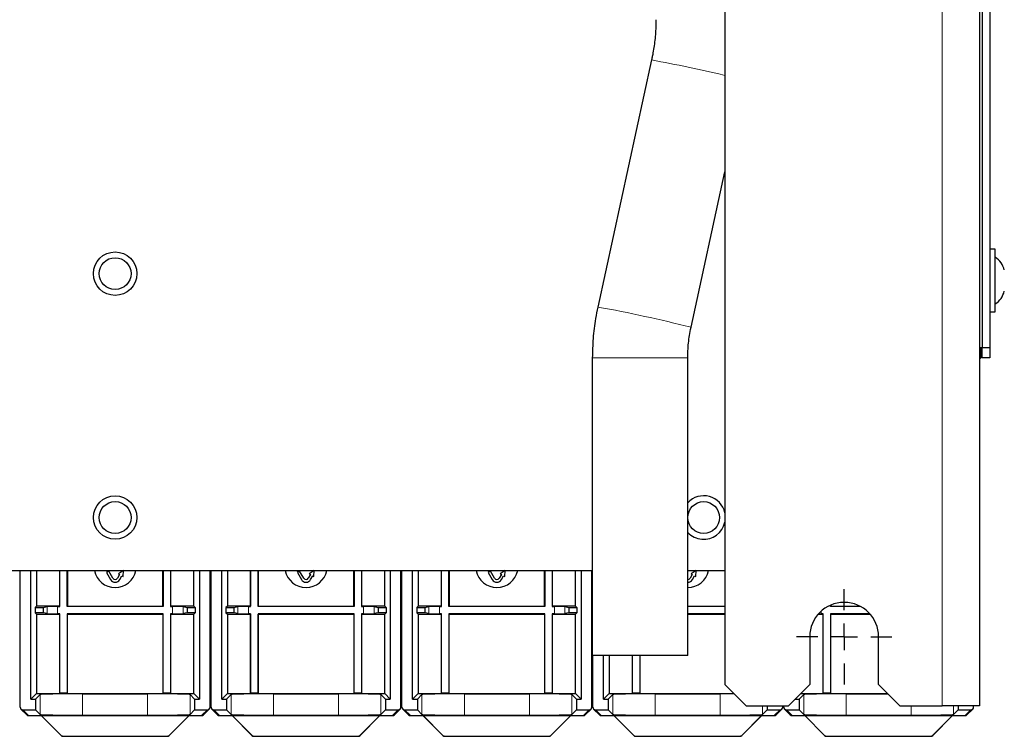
# Model space of a CAD drawing. Header units: millimetres. Extents: x 5 to 418, y 2 to 292.
# Tile 52 of 53: x 325 to 371, y 99 to 133. Entities that reach past the tile are written whole.
import ezdxf

# ---------------------------------------------------------------- set-up
doc = ezdxf.new("R2010")
doc.units = ezdxf.units.MM
doc.layers.add('SLD-0', color=7, linetype='Continuous')

# ---------------------------------------------------------------- blocks, each defined once
blk = doc.blocks.new('SW_CENTERMARKSYMBOL_4')
at = {"layer": 'SLD-0', "color": 0}
for p, q in [((0, 1.25), (0, 2.25)), ((0, 0), (0, 0.625)), ((-1.25, 0), (-2.25, 0)), ((0, 0), (-0.625, 0)), ((0, 0), (0, -0.625)), ((0, 0), (0.625, 0)), ((1.25, 0), (2.25, 0)), ((0, -1.25), (0, -2.25))]:
    blk.add_line(p, q, dxfattribs=at)

msp = doc.modelspace()

# ---------------------------------------------------------------- linework, layer by layer
at = {"color": 7, "linetype": 'Continuous', "lineweight": 18}
for p, q in [((368.5673044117, 252.0150599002), (368.5673044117, 100.7650599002)), ((356.5673044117, 117.1700671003), (352.0673044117, 117.1700671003)), ((326.3578398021, 105.4429648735), (326.3578398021, 105.1100812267)), ((326.8559371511, 105.4509317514), (326.8559371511, 105.1021143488)), ((332.2786716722, 105.4509317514), (332.2786716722, 105.1021143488)), ((332.7767690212, 105.4429648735), (332.7767690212, 105.1100812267)), ((335.3578398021, 105.4429648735), (335.3578398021, 105.1100812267)), ((335.8559371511, 105.4509317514), (335.8559371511, 105.1021143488)), ((341.2786716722, 105.4509317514), (341.2786716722, 105.1021143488)), ((341.7767690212, 105.4429648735), (341.7767690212, 105.1100812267)), ((344.3578398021, 105.4429648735), (344.3578398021, 105.1100812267)), ((344.8559371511, 105.4509317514), (344.8559371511, 105.1021143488)), ((350.2786716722, 105.4509317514), (350.2786716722, 105.1021143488)), ((350.7767690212, 105.4429648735), (350.7767690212, 105.1100812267)), ((362.8559371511, 105.223542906), (362.8559371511, 105.1021143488)), ((326.036101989, 101.2916308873), (326.036101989, 100.3540357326)), ((328.0357973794, 101.3259317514), (328.0357973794, 100.3197348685)), ((331.098811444, 101.3259317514), (331.098811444, 100.3197348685)), ((333.0985068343, 101.2916308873), (333.0985068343, 100.3540357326)), ((335.036101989, 101.2916308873), (335.036101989, 100.3540357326)), ((337.0357973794, 101.3259317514), (337.0357973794, 100.3197348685)), ((340.098811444, 101.3259317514), (340.098811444, 100.3197348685)), ((342.0985068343, 101.2916308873), (342.0985068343, 100.3540357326)), ((344.036101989, 101.2916308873), (344.036101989, 100.3540357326)), ((346.0357973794, 101.3259317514), (346.0357973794, 100.3197348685)), ((349.098811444, 101.3259317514), (349.098811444, 100.3197348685)), ((351.0985068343, 101.2916308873), (351.0985068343, 100.3540357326)), ((353.036101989, 101.2916308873), (353.036101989, 100.3540357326)), ((355.0357973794, 101.3259317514), (355.0357973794, 100.3197348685)), ((358.098811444, 101.3259317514), (358.098811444, 100.3197348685)), ((362.036101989, 101.2916308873), (362.036101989, 100.3540357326)), ((364.0357973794, 101.3259317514), (364.0357973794, 100.3197348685)), ((360.0985068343, 100.7650599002), (360.0985068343, 100.3540357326)), ((367.098811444, 100.7650599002), (367.098811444, 100.3197348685)), ((369.0985068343, 100.7650599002), (369.0985068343, 100.3540357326)), ((325.2173615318, 100.57283331), (325.4900588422, 100.3001359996)), ((333.6445499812, 100.3001359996), (333.9172472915, 100.57283331)), ((334.2173615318, 100.57283331), (334.4900588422, 100.3001359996)), ((342.6445499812, 100.3001359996), (342.9172472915, 100.57283331)), ((343.2173615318, 100.57283331), (343.4900588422, 100.3001359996)), ((351.6445499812, 100.3001359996), (351.9172472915, 100.57283331)), ((352.2173615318, 100.57283331), (352.4900588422, 100.3001359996)), ((360.6445499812, 100.3001359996), (360.9172472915, 100.57283331)), ((361.2173615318, 100.57283331), (361.4900588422, 100.3001359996)), ((369.6445499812, 100.3001359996), (369.9172472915, 100.57283331)), ((327.0192752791, 99.3616593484), (327.021970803, 99.3681669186)), ((332.1126380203, 99.3681669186), (332.1153335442, 99.3616593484)), ((336.0192752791, 99.3616593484), (336.021970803, 99.3681669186)), ((341.1126380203, 99.3681669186), (341.1153335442, 99.3616593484)), ((345.0192752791, 99.3616593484), (345.021970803, 99.3681669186)), ((350.1126380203, 99.3681669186), (350.1153335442, 99.3616593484)), ((354.0192752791, 99.3616593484), (354.021970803, 99.3681669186)), ((359.1126380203, 99.3681669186), (359.1153335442, 99.3616593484)), ((363.0192752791, 99.3616593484), (363.021970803, 99.3681669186)), ((368.1126380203, 99.3681669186), (368.1153335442, 99.3616593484)), ((327.1103456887, 99.3315608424), (327.1076501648, 99.3250532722)), ((332.0269586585, 99.3250532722), (332.0242631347, 99.3315608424)), ((336.1103456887, 99.3315608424), (336.1076501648, 99.3250532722)), ((341.0269586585, 99.3250532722), (341.0242631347, 99.3315608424)), ((345.1103456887, 99.3315608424), (345.1076501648, 99.3250532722)), ((350.0269586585, 99.3250532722), (350.0242631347, 99.3315608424)), ((354.1103456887, 99.3315608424), (354.1076501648, 99.3250532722)), ((359.0269586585, 99.3250532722), (359.0242631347, 99.3315608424)), ((363.1103456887, 99.3315608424), (363.1076501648, 99.3250532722)), ((368.0269586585, 99.3250532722), (368.0242631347, 99.3315608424))]:
    msp.add_line(p, q, dxfattribs=at)
at = {"color": 7, "linetype": 'Continuous', "lineweight": 25}
for p, q in [((370.3173044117, 252.0150599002), (370.3173044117, 100.7650599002)), ((358.3173044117, 251.0150599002), (358.3173044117, 101.7650599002)), ((370.4423044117, 138.4150599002), (370.4423044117, 117.6650599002)), ((370.8173044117, 138.4150599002), (370.8173044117, 117.6650599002)), ((354.8611842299, 131.2163105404), (352.3251031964, 119.5663716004)), ((356.722123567, 118.6091820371), (358.3173044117, 125.9369287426)), ((371.0673044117, 122.2900599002), (370.8173044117, 122.2900599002)), ((371.0673044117, 119.3988584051), (371.0673044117, 122.2900599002)), ((370.8173044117, 119.3400599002), (371.0673044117, 119.3400599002)), ((371.0673044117, 119.3400599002), (371.0673044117, 119.3988584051)), ((370.4423044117, 117.6400599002), (370.3173044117, 117.6400599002)), ((370.3673044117, 117.6400599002), (370.3673044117, 117.1400599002)), ((370.4423044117, 117.6650599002), (370.8173044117, 117.6650599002)), ((370.4423044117, 117.1650599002), (370.4423044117, 117.6650599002)), ((370.8173044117, 117.6650599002), (370.8173044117, 117.1650599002)), ((352.0673044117, 117.1700671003), (352.0673044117, 103.1400598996)), ((356.5673044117, 103.1400598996), (356.5673044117, 117.1700671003)), ((370.3673044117, 117.1400599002), (370.3173044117, 117.1400599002)), ((370.8173044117, 117.1650599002), (370.4423044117, 117.1650599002)), ((307.0673044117, 107.1400599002), (352.0673044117, 107.1400599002)), ((325.0923044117, 100.6978904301), (325.0923044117, 107.1400599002)), ((325.5923805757, 101.07283331), (325.5923805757, 107.1400599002)), ((325.8585703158, 107.1400599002), (325.8585703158, 105.4640230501)), ((326.9423044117, 107.1400599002), (326.9423044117, 105.4640230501)), ((326.9553957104, 105.4509317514), (326.9553957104, 107.1400599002)), ((327.304213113, 105.4509317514), (327.304213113, 107.1400599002)), ((327.3173044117, 107.1400599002), (327.3173044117, 105.4640230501)), ((329.1408769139, 107.1400599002), (329.1992436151, 107.1015230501)), ((329.2675448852, 107.1082217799), (329.1592917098, 107.0457217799)), ((329.1592917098, 107.0457217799), (329.3507980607, 106.7140230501)), ((329.1992436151, 107.1015230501), (329.1969305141, 107.1400599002)), ((329.4590512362, 106.7765230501), (329.2675448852, 107.1082217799)), ((329.7778892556, 106.9537666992), (329.6755575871, 106.7765230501)), ((329.9570158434, 107.1390230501), (329.7237626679, 106.9850166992)), ((329.7237626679, 106.9850166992), (329.7778892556, 106.9537666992)), ((329.7838107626, 106.7140230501), (329.8861424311, 106.8912666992)), ((329.8861424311, 106.8912666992), (329.9402690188, 106.8600166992)), ((329.9402690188, 106.8600166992), (329.9570158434, 107.1390230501)), ((330.0119186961, 107.1400599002), (330.0253171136, 107.1323243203)), ((330.0253171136, 107.1323243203), (330.0297832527, 107.1400599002)), ((331.8173044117, 105.4640230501), (331.8173044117, 107.1400599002)), ((331.8303957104, 107.1400599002), (331.8303957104, 105.4509317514)), ((332.179213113, 107.1400599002), (332.179213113, 105.4509317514)), ((332.1923044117, 105.4640230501), (332.1923044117, 107.1400599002)), ((333.2760385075, 105.4640230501), (333.2760385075, 107.1400599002)), ((333.5422282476, 107.1400599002), (333.5422282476, 101.07283331)), ((334.0423044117, 100.6978904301), (334.0423044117, 107.1400599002)), ((334.0923044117, 100.6978904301), (334.0923044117, 107.1400599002)), ((334.5923805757, 101.07283331), (334.5923805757, 107.1400599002)), ((334.8585703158, 107.1400599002), (334.8585703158, 105.4640230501)), ((335.9423044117, 107.1400599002), (335.9423044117, 105.4640230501)), ((335.9553957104, 105.4509317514), (335.9553957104, 107.1400599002)), ((336.304213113, 105.4509317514), (336.304213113, 107.1400599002)), ((336.3173044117, 107.1400599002), (336.3173044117, 105.4640230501)), ((338.1408769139, 107.1400599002), (338.1992436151, 107.1015230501)), ((338.2675448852, 107.1082217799), (338.1592917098, 107.0457217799)), ((338.1592917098, 107.0457217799), (338.3507980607, 106.7140230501)), ((338.1992436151, 107.1015230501), (338.1969305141, 107.1400599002)), ((338.4590512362, 106.7765230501), (338.2675448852, 107.1082217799)), ((338.7778892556, 106.9537666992), (338.6755575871, 106.7765230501)), ((338.9570158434, 107.1390230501), (338.7237626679, 106.9850166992)), ((338.7237626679, 106.9850166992), (338.7778892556, 106.9537666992)), ((338.7838107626, 106.7140230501), (338.8861424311, 106.8912666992)), ((338.8861424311, 106.8912666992), (338.9402690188, 106.8600166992)), ((338.9402690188, 106.8600166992), (338.9570158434, 107.1390230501)), ((339.0119186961, 107.1400599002), (339.0253171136, 107.1323243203)), ((339.0253171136, 107.1323243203), (339.0297832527, 107.1400599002)), ((340.8173044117, 105.4640230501), (340.8173044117, 107.1400599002)), ((340.8303957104, 107.1400599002), (340.8303957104, 105.4509317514)), ((341.179213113, 107.1400599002), (341.179213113, 105.4509317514)), ((341.1923044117, 105.4640230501), (341.1923044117, 107.1400599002)), ((342.2760385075, 105.4640230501), (342.2760385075, 107.1400599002)), ((342.5422282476, 107.1400599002), (342.5422282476, 101.07283331)), ((343.0423044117, 100.6978904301), (343.0423044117, 107.1400599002)), ((343.0923044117, 100.6978904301), (343.0923044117, 107.1400599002)), ((343.5923805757, 101.07283331), (343.5923805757, 107.1400599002)), ((343.8585703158, 107.1400599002), (343.8585703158, 105.4640230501)), ((344.9423044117, 107.1400599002), (344.9423044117, 105.4640230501)), ((344.9553957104, 105.4509317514), (344.9553957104, 107.1400599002)), ((345.304213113, 105.4509317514), (345.304213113, 107.1400599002)), ((345.3173044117, 107.1400599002), (345.3173044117, 105.4640230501)), ((347.1408769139, 107.1400599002), (347.1992436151, 107.1015230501)), ((347.2675448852, 107.1082217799), (347.1592917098, 107.0457217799)), ((347.1592917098, 107.0457217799), (347.3507980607, 106.7140230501)), ((347.1992436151, 107.1015230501), (347.1969305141, 107.1400599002)), ((347.4590512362, 106.7765230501), (347.2675448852, 107.1082217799)), ((347.7778892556, 106.9537666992), (347.6755575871, 106.7765230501)), ((347.9570158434, 107.1390230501), (347.7237626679, 106.9850166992)), ((347.7237626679, 106.9850166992), (347.7778892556, 106.9537666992)), ((347.7838107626, 106.7140230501), (347.8861424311, 106.8912666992)), ((347.8861424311, 106.8912666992), (347.9402690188, 106.8600166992)), ((347.9402690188, 106.8600166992), (347.9570158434, 107.1390230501)), ((348.0119186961, 107.1400599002), (348.0253171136, 107.1323243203)), ((348.0253171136, 107.1323243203), (348.0297832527, 107.1400599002)), ((349.8173044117, 105.4640230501), (349.8173044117, 107.1400599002)), ((349.8303957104, 107.1400599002), (349.8303957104, 105.4509317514)), ((350.179213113, 107.1400599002), (350.179213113, 105.4509317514)), ((350.1923044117, 105.4640230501), (350.1923044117, 107.1400599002)), ((351.2760385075, 105.4640230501), (351.2760385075, 107.1400599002)), ((351.5422282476, 107.1400599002), (351.5422282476, 101.07283331)), ((352.0423044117, 100.6978904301), (352.0423044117, 107.1400599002)), ((356.5673044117, 107.1400599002), (358.3173044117, 107.1400599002)), ((356.7778892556, 106.9537666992), (356.6755575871, 106.7765230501)), ((356.9570158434, 107.1390230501), (356.7237626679, 106.9850166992)), ((356.7237626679, 106.9850166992), (356.7778892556, 106.9537666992)), ((356.7838107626, 106.7140230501), (356.8861424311, 106.8912666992)), ((356.8861424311, 106.8912666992), (356.9402690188, 106.8600166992)), ((356.9402690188, 106.8600166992), (356.9570158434, 107.1390230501)), ((357.0119186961, 107.1400599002), (357.0253171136, 107.1323243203)), ((357.0253171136, 107.1323243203), (357.0297832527, 107.1400599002)), ((325.8585703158, 105.4640230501), (325.7931138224, 105.3985665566)), ((325.7931138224, 105.3985665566), (326.1681138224, 105.405112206)), ((325.7931138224, 105.3985665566), (325.7931138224, 105.1544795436)), ((326.9423044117, 105.4640230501), (325.8585703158, 105.4640230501)), ((326.1681138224, 105.405112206), (326.3578398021, 105.4429648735)), ((326.1681138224, 105.405112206), (326.1681138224, 105.1479338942)), ((326.8559371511, 105.4509317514), (326.9553957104, 105.4509317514)), ((326.9553957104, 105.4509317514), (326.9423044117, 105.4640230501)), ((327.304213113, 105.4509317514), (327.3173044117, 105.4640230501)), ((331.8303957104, 105.4509317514), (327.304213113, 105.4509317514)), ((327.3173044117, 105.4640230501), (331.8173044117, 105.4640230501)), ((331.8303957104, 105.4509317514), (331.8173044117, 105.4640230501)), ((332.179213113, 105.4509317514), (332.1923044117, 105.4640230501)), ((332.179213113, 105.4509317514), (332.2786716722, 105.4509317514)), ((333.2760385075, 105.4640230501), (332.1923044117, 105.4640230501)), ((332.7767690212, 105.4429648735), (332.966495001, 105.405112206)), ((332.966495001, 105.405112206), (333.341495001, 105.3985665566)), ((332.966495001, 105.405112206), (332.966495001, 105.1479338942)), ((333.2760385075, 105.4640230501), (333.341495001, 105.3985665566)), ((333.341495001, 105.3985665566), (333.341495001, 105.1544795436)), ((334.8585703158, 105.4640230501), (334.7931138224, 105.3985665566)), ((334.7931138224, 105.3985665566), (335.1681138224, 105.405112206)), ((334.7931138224, 105.3985665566), (334.7931138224, 105.1544795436)), ((335.9423044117, 105.4640230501), (334.8585703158, 105.4640230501)), ((335.1681138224, 105.405112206), (335.3578398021, 105.4429648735)), ((335.1681138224, 105.405112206), (335.1681138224, 105.1479338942)), ((335.8559371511, 105.4509317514), (335.9553957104, 105.4509317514)), ((335.9553957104, 105.4509317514), (335.9423044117, 105.4640230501)), ((336.304213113, 105.4509317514), (336.3173044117, 105.4640230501)), ((340.8303957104, 105.4509317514), (336.304213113, 105.4509317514)), ((336.3173044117, 105.4640230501), (340.8173044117, 105.4640230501)), ((340.8303957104, 105.4509317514), (340.8173044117, 105.4640230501)), ((341.179213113, 105.4509317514), (341.1923044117, 105.4640230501)), ((341.179213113, 105.4509317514), (341.2786716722, 105.4509317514)), ((342.2760385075, 105.4640230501), (341.1923044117, 105.4640230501)), ((341.7767690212, 105.4429648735), (341.966495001, 105.405112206)), ((341.966495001, 105.405112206), (342.341495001, 105.3985665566)), ((341.966495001, 105.405112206), (341.966495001, 105.1479338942)), ((342.2760385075, 105.4640230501), (342.341495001, 105.3985665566)), ((342.341495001, 105.3985665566), (342.341495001, 105.1544795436)), ((343.8585703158, 105.4640230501), (343.7931138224, 105.3985665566)), ((343.7931138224, 105.3985665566), (344.1681138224, 105.405112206)), ((343.7931138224, 105.3985665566), (343.7931138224, 105.1544795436)), ((344.9423044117, 105.4640230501), (343.8585703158, 105.4640230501)), ((344.1681138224, 105.405112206), (344.3578398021, 105.4429648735)), ((344.1681138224, 105.405112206), (344.1681138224, 105.1479338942)), ((344.8559371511, 105.4509317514), (344.9553957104, 105.4509317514)), ((344.9553957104, 105.4509317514), (344.9423044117, 105.4640230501)), ((345.304213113, 105.4509317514), (345.3173044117, 105.4640230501)), ((349.8303957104, 105.4509317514), (345.304213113, 105.4509317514)), ((345.3173044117, 105.4640230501), (349.8173044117, 105.4640230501)), ((349.8303957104, 105.4509317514), (349.8173044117, 105.4640230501)), ((350.179213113, 105.4509317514), (350.1923044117, 105.4640230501)), ((350.179213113, 105.4509317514), (350.2786716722, 105.4509317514)), ((351.2760385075, 105.4640230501), (350.1923044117, 105.4640230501)), ((350.7767690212, 105.4429648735), (350.966495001, 105.405112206)), ((350.966495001, 105.405112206), (351.341495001, 105.3985665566)), ((350.966495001, 105.405112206), (350.966495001, 105.1479338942)), ((351.2760385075, 105.4640230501), (351.341495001, 105.3985665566)), ((351.341495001, 105.3985665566), (351.341495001, 105.1544795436)), ((356.5673044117, 105.4640230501), (358.3173044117, 105.4640230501)), ((358.3173044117, 105.4509317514), (356.5673044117, 105.4509317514)), ((363.304213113, 105.4509317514), (363.304213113, 105.5095379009)), ((363.304213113, 105.4509317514), (363.3173044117, 105.4640230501)), ((364.7031572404, 105.4509317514), (363.304213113, 105.4509317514)), ((363.3173044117, 105.5150599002), (363.3173044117, 105.4640230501)), ((363.3173044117, 105.4640230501), (364.6779203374, 105.4640230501)), ((325.7931138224, 105.1544795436), (325.8585703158, 105.0890230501)), ((326.1681138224, 105.1479338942), (325.7931138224, 105.1544795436)), ((325.8585703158, 105.0890230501), (325.8585703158, 101.3390230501)), ((325.8585703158, 105.0890230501), (326.9423044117, 105.0890230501)), ((326.3578398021, 105.1100812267), (326.1681138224, 105.1479338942)), ((326.9553957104, 105.1021143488), (326.8559371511, 105.1021143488)), ((326.9553957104, 105.1021143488), (326.9423044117, 105.0890230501)), ((326.9423044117, 105.0890230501), (326.9423044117, 101.3390230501)), ((326.9553957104, 101.3521143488), (326.9553957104, 105.1021143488)), ((331.8303957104, 105.1021143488), (327.304213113, 105.1021143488)), ((327.304213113, 105.1021143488), (327.304213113, 101.3521143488)), ((327.304213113, 105.1021143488), (327.3173044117, 105.0890230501)), ((327.3173044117, 101.3390230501), (327.3173044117, 105.0890230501)), ((327.3173044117, 105.0890230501), (331.8173044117, 105.0890230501)), ((331.8303957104, 105.1021143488), (331.8173044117, 105.0890230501)), ((331.8173044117, 105.0890230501), (331.8173044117, 101.3390230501)), ((331.8303957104, 101.3521143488), (331.8303957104, 105.1021143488)), ((332.179213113, 105.1021143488), (332.1923044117, 105.0890230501)), ((332.2786716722, 105.1021143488), (332.179213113, 105.1021143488)), ((332.179213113, 105.1021143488), (332.179213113, 101.3521143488)), ((332.1923044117, 105.0890230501), (333.2760385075, 105.0890230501)), ((332.1923044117, 101.3390230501), (332.1923044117, 105.0890230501)), ((332.966495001, 105.1479338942), (332.7767690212, 105.1100812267)), ((333.341495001, 105.1544795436), (332.966495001, 105.1479338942)), ((333.341495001, 105.1544795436), (333.2760385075, 105.0890230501)), ((333.2760385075, 101.3390230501), (333.2760385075, 105.0890230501)), ((334.7931138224, 105.1544795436), (334.8585703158, 105.0890230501)), ((335.1681138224, 105.1479338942), (334.7931138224, 105.1544795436)), ((334.8585703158, 105.0890230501), (334.8585703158, 101.3390230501)), ((334.8585703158, 105.0890230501), (335.9423044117, 105.0890230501)), ((335.3578398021, 105.1100812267), (335.1681138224, 105.1479338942)), ((335.9553957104, 105.1021143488), (335.8559371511, 105.1021143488)), ((335.9553957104, 105.1021143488), (335.9423044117, 105.0890230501)), ((335.9423044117, 105.0890230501), (335.9423044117, 101.3390230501)), ((335.9553957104, 101.3521143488), (335.9553957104, 105.1021143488)), ((340.8303957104, 105.1021143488), (336.304213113, 105.1021143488)), ((336.304213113, 105.1021143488), (336.304213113, 101.3521143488)), ((336.304213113, 105.1021143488), (336.3173044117, 105.0890230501)), ((336.3173044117, 101.3390230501), (336.3173044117, 105.0890230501)), ((336.3173044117, 105.0890230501), (340.8173044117, 105.0890230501)), ((340.8303957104, 105.1021143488), (340.8173044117, 105.0890230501)), ((340.8173044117, 105.0890230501), (340.8173044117, 101.3390230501)), ((340.8303957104, 101.3521143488), (340.8303957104, 105.1021143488)), ((341.179213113, 105.1021143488), (341.1923044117, 105.0890230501)), ((341.2786716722, 105.1021143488), (341.179213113, 105.1021143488)), ((341.179213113, 105.1021143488), (341.179213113, 101.3521143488)), ((341.1923044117, 105.0890230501), (342.2760385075, 105.0890230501)), ((341.1923044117, 101.3390230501), (341.1923044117, 105.0890230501)), ((341.966495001, 105.1479338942), (341.7767690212, 105.1100812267)), ((342.341495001, 105.1544795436), (341.966495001, 105.1479338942)), ((342.341495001, 105.1544795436), (342.2760385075, 105.0890230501)), ((342.2760385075, 101.3390230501), (342.2760385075, 105.0890230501)), ((343.7931138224, 105.1544795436), (343.8585703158, 105.0890230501)), ((344.1681138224, 105.1479338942), (343.7931138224, 105.1544795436)), ((343.8585703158, 105.0890230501), (343.8585703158, 101.3390230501)), ((343.8585703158, 105.0890230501), (344.9423044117, 105.0890230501)), ((344.3578398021, 105.1100812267), (344.1681138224, 105.1479338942)), ((344.9553957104, 105.1021143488), (344.8559371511, 105.1021143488)), ((344.9553957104, 105.1021143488), (344.9423044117, 105.0890230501)), ((344.9423044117, 105.0890230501), (344.9423044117, 101.3390230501)), ((344.9553957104, 101.3521143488), (344.9553957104, 105.1021143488)), ((349.8303957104, 105.1021143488), (345.304213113, 105.1021143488)), ((345.304213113, 105.1021143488), (345.304213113, 101.3521143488)), ((345.304213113, 105.1021143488), (345.3173044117, 105.0890230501)), ((345.3173044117, 105.0890230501), (349.8173044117, 105.0890230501)), ((345.3173044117, 101.3390230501), (345.3173044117, 105.0890230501)), ((349.8303957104, 105.1021143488), (349.8173044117, 105.0890230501)), ((349.8173044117, 105.0890230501), (349.8173044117, 101.3390230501)), ((349.8303957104, 101.3521143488), (349.8303957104, 105.1021143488)), ((350.179213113, 105.1021143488), (350.1923044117, 105.0890230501)), ((350.2786716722, 105.1021143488), (350.179213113, 105.1021143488)), ((350.179213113, 105.1021143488), (350.179213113, 101.3521143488)), ((350.1923044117, 105.0890230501), (351.2760385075, 105.0890230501)), ((350.1923044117, 101.3390230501), (350.1923044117, 105.0890230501)), ((350.966495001, 105.1479338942), (350.7767690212, 105.1100812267)), ((351.341495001, 105.1544795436), (350.966495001, 105.1479338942)), ((351.341495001, 105.1544795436), (351.2760385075, 105.0890230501)), ((351.2760385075, 101.3390230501), (351.2760385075, 105.0890230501)), ((358.3173044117, 105.1021143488), (356.5673044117, 105.1021143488)), ((356.5673044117, 105.0890230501), (358.3173044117, 105.0890230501)), ((362.7227847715, 105.0890230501), (362.9423044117, 105.0890230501)), ((362.9553957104, 105.1021143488), (362.8559371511, 105.1021143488)), ((362.9553957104, 105.1021143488), (362.9423044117, 105.0890230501)), ((362.9423044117, 105.0890230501), (362.9423044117, 101.3390230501)), ((362.9553957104, 101.3521143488), (362.9553957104, 105.1021143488)), ((365.1501693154, 105.1021143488), (363.304213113, 105.1021143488)), ((363.304213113, 105.1021143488), (363.304213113, 101.3521143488)), ((363.304213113, 105.1021143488), (363.3173044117, 105.0890230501)), ((363.3173044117, 105.0890230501), (365.1618240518, 105.0890230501)), ((363.3173044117, 101.3390230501), (363.3173044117, 105.0890230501)), ((362.3173044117, 104.0150599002), (362.3173044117, 101.7650599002)), ((365.5673044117, 101.7650599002), (365.5673044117, 104.0150599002)), ((356.5673044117, 103.1400598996), (352.0673044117, 103.1400598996)), ((352.0923044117, 100.6978904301), (352.0923044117, 103.1400598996)), ((352.5923805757, 101.07283331), (352.5923805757, 103.1400598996)), ((352.8585703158, 103.1400598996), (352.8585703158, 101.3390230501)), ((353.9423044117, 103.1400598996), (353.9423044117, 101.3390230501)), ((353.9553957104, 101.3521143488), (353.9553957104, 103.1400598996)), ((354.304213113, 103.1400598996), (354.304213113, 101.3521143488)), ((354.3173044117, 101.3390230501), (354.3173044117, 103.1400598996)), ((358.3173044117, 101.7650599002), (359.3173044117, 100.7650599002)), ((361.3173044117, 100.7650599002), (362.3173044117, 101.7650599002)), ((365.5673044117, 101.7650599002), (366.5673044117, 100.7650599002)), ((325.8585703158, 101.3390230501), (325.5923805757, 101.07283331)), ((325.8173044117, 101.07283331), (326.036101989, 101.2916308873)), ((325.8585703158, 101.3390230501), (326.9423044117, 101.3390230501)), ((326.9553957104, 101.3521143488), (326.9423044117, 101.3390230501)), ((326.9423044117, 101.3390230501), (327.3173044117, 101.3390230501)), ((327.304213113, 101.3521143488), (326.9553957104, 101.3521143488)), ((327.304213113, 101.3521143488), (327.3173044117, 101.3390230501)), ((327.3173044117, 101.3390230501), (331.8173044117, 101.3390230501)), ((328.0357973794, 101.3259317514), (331.098811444, 101.3259317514)), ((331.8303957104, 101.3521143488), (331.8173044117, 101.3390230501)), ((331.8173044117, 101.3390230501), (332.1923044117, 101.3390230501)), ((332.179213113, 101.3521143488), (331.8303957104, 101.3521143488)), ((332.179213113, 101.3521143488), (332.1923044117, 101.3390230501)), ((332.1923044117, 101.3390230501), (333.2760385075, 101.3390230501)), ((333.0985068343, 101.2916308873), (333.3173044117, 101.07283331)), ((333.5422282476, 101.07283331), (333.2760385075, 101.3390230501)), ((334.8585703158, 101.3390230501), (334.5923805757, 101.07283331)), ((334.8173044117, 101.07283331), (335.036101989, 101.2916308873)), ((334.8585703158, 101.3390230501), (335.9423044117, 101.3390230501)), ((335.9553957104, 101.3521143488), (335.9423044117, 101.3390230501)), ((335.9423044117, 101.3390230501), (336.3173044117, 101.3390230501)), ((336.304213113, 101.3521143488), (335.9553957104, 101.3521143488)), ((336.304213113, 101.3521143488), (336.3173044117, 101.3390230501)), ((336.3173044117, 101.3390230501), (340.8173044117, 101.3390230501)), ((337.0357973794, 101.3259317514), (340.098811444, 101.3259317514)), ((340.8303957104, 101.3521143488), (340.8173044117, 101.3390230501)), ((340.8173044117, 101.3390230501), (341.1923044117, 101.3390230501)), ((341.179213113, 101.3521143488), (340.8303957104, 101.3521143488)), ((341.179213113, 101.3521143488), (341.1923044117, 101.3390230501)), ((341.1923044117, 101.3390230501), (342.2760385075, 101.3390230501)), ((342.0985068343, 101.2916308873), (342.3173044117, 101.07283331)), ((342.5422282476, 101.07283331), (342.2760385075, 101.3390230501)), ((343.8585703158, 101.3390230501), (343.5923805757, 101.07283331)), ((343.8173044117, 101.07283331), (344.036101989, 101.2916308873)), ((343.8585703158, 101.3390230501), (344.9423044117, 101.3390230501)), ((344.9553957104, 101.3521143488), (344.9423044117, 101.3390230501)), ((344.9423044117, 101.3390230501), (345.3173044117, 101.3390230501)), ((345.304213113, 101.3521143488), (344.9553957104, 101.3521143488)), ((345.304213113, 101.3521143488), (345.3173044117, 101.3390230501)), ((345.3173044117, 101.3390230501), (349.8173044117, 101.3390230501)), ((346.0357973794, 101.3259317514), (349.098811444, 101.3259317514)), ((349.8303957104, 101.3521143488), (349.8173044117, 101.3390230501)), ((349.8173044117, 101.3390230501), (350.1923044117, 101.3390230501)), ((350.179213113, 101.3521143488), (349.8303957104, 101.3521143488)), ((350.179213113, 101.3521143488), (350.1923044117, 101.3390230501)), ((350.1923044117, 101.3390230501), (351.2760385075, 101.3390230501)), ((351.0985068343, 101.2916308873), (351.3173044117, 101.07283331)), ((351.5422282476, 101.07283331), (351.2760385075, 101.3390230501)), ((352.8585703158, 101.3390230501), (352.5923805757, 101.07283331)), ((352.8173044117, 101.07283331), (353.036101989, 101.2916308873)), ((352.8585703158, 101.3390230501), (353.9423044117, 101.3390230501)), ((353.9553957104, 101.3521143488), (353.9423044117, 101.3390230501)), ((353.9423044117, 101.3390230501), (354.3173044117, 101.3390230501)), ((354.304213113, 101.3521143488), (353.9553957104, 101.3521143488)), ((354.304213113, 101.3521143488), (354.3173044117, 101.3390230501)), ((354.3173044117, 101.3390230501), (358.7433412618, 101.3390230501)), ((355.0357973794, 101.3259317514), (358.098811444, 101.3259317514)), ((361.8173044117, 101.07283331), (362.036101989, 101.2916308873)), ((361.8912675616, 101.3390230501), (362.9423044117, 101.3390230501)), ((362.9553957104, 101.3521143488), (362.9423044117, 101.3390230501)), ((362.9423044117, 101.3390230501), (363.3173044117, 101.3390230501)), ((363.304213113, 101.3521143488), (362.9553957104, 101.3521143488)), ((363.304213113, 101.3521143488), (363.3173044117, 101.3390230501)), ((363.3173044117, 101.3390230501), (365.9933412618, 101.3390230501)), ((364.0357973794, 101.3259317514), (366.0064325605, 101.3259317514)), ((325.5923805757, 101.07283331), (325.8173044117, 101.07283331)), ((325.8173044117, 101.07283331), (325.8173044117, 100.57283331)), ((333.3173044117, 101.07283331), (333.5422282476, 101.07283331)), ((333.3173044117, 101.07283331), (333.3173044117, 100.57283331)), ((334.5923805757, 101.07283331), (334.8173044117, 101.07283331)), ((334.8173044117, 101.07283331), (334.8173044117, 100.57283331)), ((342.3173044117, 101.07283331), (342.5422282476, 101.07283331)), ((342.3173044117, 101.07283331), (342.3173044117, 100.57283331)), ((343.5923805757, 101.07283331), (343.8173044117, 101.07283331)), ((343.8173044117, 101.07283331), (343.8173044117, 100.57283331)), ((351.3173044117, 101.07283331), (351.5422282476, 101.07283331)), ((351.3173044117, 101.07283331), (351.3173044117, 100.57283331)), ((352.5923805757, 101.07283331), (352.8173044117, 101.07283331)), ((352.8173044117, 101.07283331), (352.8173044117, 100.57283331)), ((359.3173044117, 100.7650599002), (361.3173044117, 100.7650599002)), ((360.3173044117, 100.7650599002), (360.3173044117, 100.57283331)), ((361.0423044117, 100.6978904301), (361.0423044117, 100.7650599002)), ((361.0923044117, 100.6978904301), (361.0923044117, 100.7650599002)), ((361.6250778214, 101.07283331), (361.8173044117, 101.07283331)), ((361.8173044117, 101.07283331), (361.8173044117, 100.57283331)), ((366.5673044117, 100.7650599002), (368.5673044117, 100.7650599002)), ((370.3173044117, 100.7650599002), (368.5673044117, 100.7650599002)), ((369.3173044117, 100.7650599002), (369.3173044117, 100.57283331)), ((370.0423044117, 100.6978904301), (370.0423044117, 100.7650599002)), ((325.128935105, 100.6094640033), (325.4016704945, 100.3367286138)), ((325.2173615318, 100.57283331), (325.8173044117, 100.57283331)), ((325.4900588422, 100.3001359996), (326.080798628, 100.3001359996)), ((325.8173044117, 100.57283331), (326.036101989, 100.3540357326)), ((326.080798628, 100.3001359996), (326.0834941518, 100.3066435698)), ((326.080798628, 100.3001359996), (327.0192752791, 99.3616593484)), ((326.0834941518, 100.3066435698), (333.0511146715, 100.3066435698)), ((326.0834941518, 100.3066435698), (327.021970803, 99.3681669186)), ((328.0357973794, 100.3197348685), (331.098811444, 100.3197348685)), ((332.1126380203, 99.3681669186), (333.0511146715, 100.3066435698)), ((332.1153335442, 99.3616593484), (333.0538101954, 100.3001359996)), ((333.0538101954, 100.3001359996), (333.0511146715, 100.3066435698)), ((333.0538101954, 100.3001359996), (333.6445499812, 100.3001359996)), ((333.0985068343, 100.3540357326), (333.3173044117, 100.57283331)), ((333.3173044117, 100.57283331), (333.9172472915, 100.57283331)), ((333.7329383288, 100.3367286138), (334.0056737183, 100.6094640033)), ((334.128935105, 100.6094640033), (334.4016704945, 100.3367286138)), ((334.2173615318, 100.57283331), (334.8173044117, 100.57283331)), ((334.4900588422, 100.3001359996), (335.080798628, 100.3001359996)), ((334.8173044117, 100.57283331), (335.036101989, 100.3540357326)), ((335.080798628, 100.3001359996), (335.0834941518, 100.3066435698)), ((335.080798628, 100.3001359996), (336.0192752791, 99.3616593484)), ((335.0834941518, 100.3066435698), (342.0511146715, 100.3066435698)), ((335.0834941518, 100.3066435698), (336.021970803, 99.3681669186)), ((337.0357973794, 100.3197348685), (340.098811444, 100.3197348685)), ((341.1126380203, 99.3681669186), (342.0511146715, 100.3066435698)), ((341.1153335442, 99.3616593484), (342.0538101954, 100.3001359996)), ((342.0538101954, 100.3001359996), (342.0511146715, 100.3066435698)), ((342.0538101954, 100.3001359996), (342.6445499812, 100.3001359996)), ((342.0985068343, 100.3540357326), (342.3173044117, 100.57283331)), ((342.3173044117, 100.57283331), (342.9172472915, 100.57283331)), ((342.7329383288, 100.3367286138), (343.0056737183, 100.6094640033)), ((343.128935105, 100.6094640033), (343.4016704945, 100.3367286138)), ((343.2173615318, 100.57283331), (343.8173044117, 100.57283331)), ((343.4900588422, 100.3001359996), (344.080798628, 100.3001359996)), ((343.8173044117, 100.57283331), (344.036101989, 100.3540357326)), ((344.080798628, 100.3001359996), (344.0834941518, 100.3066435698)), ((344.080798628, 100.3001359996), (345.0192752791, 99.3616593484)), ((344.0834941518, 100.3066435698), (351.0511146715, 100.3066435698)), ((344.0834941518, 100.3066435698), (345.021970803, 99.3681669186)), ((346.0357973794, 100.3197348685), (349.098811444, 100.3197348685)), ((350.1126380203, 99.3681669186), (351.0511146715, 100.3066435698)), ((350.1153335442, 99.3616593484), (351.0538101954, 100.3001359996)), ((351.0538101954, 100.3001359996), (351.0511146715, 100.3066435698)), ((351.0538101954, 100.3001359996), (351.6445499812, 100.3001359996)), ((351.0985068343, 100.3540357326), (351.3173044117, 100.57283331)), ((351.3173044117, 100.57283331), (351.9172472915, 100.57283331)), ((351.7329383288, 100.3367286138), (352.0056737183, 100.6094640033)), ((352.128935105, 100.6094640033), (352.4016704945, 100.3367286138)), ((352.2173615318, 100.57283331), (352.8173044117, 100.57283331)), ((352.4900588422, 100.3001359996), (353.080798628, 100.3001359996)), ((352.8173044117, 100.57283331), (353.036101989, 100.3540357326)), ((353.080798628, 100.3001359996), (353.0834941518, 100.3066435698)), ((353.080798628, 100.3001359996), (354.0192752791, 99.3616593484)), ((353.0834941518, 100.3066435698), (360.0511146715, 100.3066435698)), ((353.0834941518, 100.3066435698), (354.021970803, 99.3681669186)), ((355.0357973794, 100.3197348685), (358.098811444, 100.3197348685)), ((359.1126380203, 99.3681669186), (360.0511146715, 100.3066435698)), ((359.1153335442, 99.3616593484), (360.0538101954, 100.3001359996)), ((360.0538101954, 100.3001359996), (360.0511146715, 100.3066435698)), ((360.0538101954, 100.3001359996), (360.6445499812, 100.3001359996)), ((360.0985068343, 100.3540357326), (360.3173044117, 100.57283331)), ((360.3173044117, 100.57283331), (360.9172472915, 100.57283331)), ((360.7329383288, 100.3367286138), (361.0056737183, 100.6094640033)), ((361.128935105, 100.6094640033), (361.4016704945, 100.3367286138)), ((361.2173615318, 100.57283331), (361.8173044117, 100.57283331)), ((361.4900588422, 100.3001359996), (362.080798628, 100.3001359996)), ((361.8173044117, 100.57283331), (362.036101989, 100.3540357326)), ((362.080798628, 100.3001359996), (362.0834941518, 100.3066435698)), ((362.080798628, 100.3001359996), (363.0192752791, 99.3616593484)), ((362.0834941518, 100.3066435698), (369.0511146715, 100.3066435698)), ((362.0834941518, 100.3066435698), (363.021970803, 99.3681669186)), ((364.0357973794, 100.3197348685), (367.098811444, 100.3197348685)), ((368.1126380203, 99.3681669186), (369.0511146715, 100.3066435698)), ((368.1153335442, 99.3616593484), (369.0538101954, 100.3001359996)), ((369.0538101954, 100.3001359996), (369.0511146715, 100.3066435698)), ((369.0538101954, 100.3001359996), (369.6445499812, 100.3001359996)), ((369.0985068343, 100.3540357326), (369.3173044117, 100.57283331)), ((369.3173044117, 100.57283331), (369.9172472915, 100.57283331)), ((369.7329383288, 100.3367286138), (370.0056737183, 100.6094640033)), ((327.1076501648, 99.3250532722), (332.0269586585, 99.3250532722)), ((327.1103456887, 99.3315608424), (332.0242631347, 99.3315608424)), ((336.1076501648, 99.3250532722), (341.0269586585, 99.3250532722)), ((336.1103456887, 99.3315608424), (341.0242631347, 99.3315608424)), ((345.1076501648, 99.3250532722), (350.0269586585, 99.3250532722)), ((345.1103456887, 99.3315608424), (350.0242631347, 99.3315608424)), ((354.1076501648, 99.3250532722), (359.0269586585, 99.3250532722)), ((354.1103456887, 99.3315608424), (359.0242631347, 99.3315608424)), ((363.1076501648, 99.3250532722), (368.0269586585, 99.3250532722)), ((363.1103456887, 99.3315608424), (368.0242631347, 99.3315608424))]:
    msp.add_line(p, q, dxfattribs=at)
for centre, radius in [((329.5673044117, 121.1400599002), 1.024999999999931), ((329.5673044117, 121.1400599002), 0.75), ((329.5673044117, 109.6400599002), 1.024999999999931), ((329.5673044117, 109.6400599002), 0.75), ((357.3173044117, 109.6400599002), 0.75)]:
    msp.add_circle(centre, radius, dxfattribs=at)
at = {"color": 7, "linetype": 'Continuous', "lineweight": 18}
for centre, radius, start, end in [((342.0803481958, 61.9736517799), 70.412285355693, 76.6676988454, 79.5420299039), ((340.8101867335, 56.089315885), 64.51298119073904, 75.7208076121, 79.7181918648), ((325.4900161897, 100.4250789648), 0.1249429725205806, 225.0015096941, 270.019559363), ((333.6445926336, 100.4250789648), 0.1249429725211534, 269.9804406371, 314.9984903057), ((334.4900161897, 100.4250789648), 0.1249429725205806, 225.0015096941, 270.019559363), ((342.6445926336, 100.4250789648), 0.1249429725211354, 269.9804406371, 314.9984903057), ((343.4900161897, 100.4250789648), 0.1249429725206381, 225.0015096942, 270.019559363), ((351.6445926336, 100.4250789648), 0.1249429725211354, 269.9804406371, 314.9984903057), ((352.4900161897, 100.4250789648), 0.1249429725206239, 225.0015096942, 270.019559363), ((360.6445926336, 100.4250789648), 0.1249429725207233, 269.980440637, 314.9984903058), ((361.4900161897, 100.4250789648), 0.1249429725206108, 225.0015096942, 270.019559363), ((369.6445926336, 100.4250789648), 0.1249429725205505, 269.980440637, 314.9984903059), ((327.1076664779, 99.4500736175), 0.1250203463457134, 225.0074761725, 269.9925238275), ((332.0269423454, 99.4500736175), 0.1250203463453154, 270.0074761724, 314.9925238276), ((336.1076664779, 99.4500736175), 0.1250203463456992, 225.0074761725, 269.9925238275), ((341.0269423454, 99.4500736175), 0.1250203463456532, 270.0074761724, 314.9925238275), ((345.1076664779, 99.4500736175), 0.1250203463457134, 225.0074761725, 269.9925238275), ((350.0269423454, 99.4500736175), 0.1250203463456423, 270.0074761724, 314.9925238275), ((354.1076664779, 99.4500736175), 0.1250203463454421, 225.0074761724, 269.9925238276), ((359.0269423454, 99.4500736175), 0.1250203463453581, 270.0074761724, 314.9925238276), ((363.1076664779, 99.4500736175), 0.1250203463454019, 225.0074761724, 269.9925238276), ((368.0269423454, 99.4500736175), 0.1250203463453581, 270.0074761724, 314.9925238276)]:
    msp.add_arc(centre, radius, start, end, dxfattribs=at)
at = {"color": 7, "linetype": 'Continuous', "lineweight": 25}
for centre, radius, start, end in [((370.5209263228, 121.0775212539), 0.9999999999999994, 13.7413146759, 56.8811122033), ((370.5209263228, 120.5525985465), 1.000000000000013, 303.1188877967, 346.2586853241), ((357.3173044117, 109.6400599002), 1.025000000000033, 12.6803834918, 137.0297160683), ((357.3173044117, 109.6400599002), 1.025000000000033, 265.3238121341, 347.3196165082), ((357.3173044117, 109.6400599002), 1.025000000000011, 222.9702839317, 265.3238121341), ((329.5673044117, 107.3390230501), 1.000000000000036, 191.4763334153, 348.5236665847), ((338.5673044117, 107.3390230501), 0.9999999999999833, 191.4763334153, 348.5236665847), ((347.5673044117, 107.3390230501), 1.000000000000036, 191.4763334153, 348.5236665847), ((356.5673044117, 107.3390230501), 1.000000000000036, 270, 348.5236665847), ((329.5673044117, 106.8390230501), 0.249999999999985, 210, 330), ((329.5673044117, 106.8390230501), 0.1250000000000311, 210, 330), ((338.5673044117, 106.8390230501), 0.2499999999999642, 210, 330), ((338.5673044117, 106.8390230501), 0.1249999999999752, 210, 330), ((347.5673044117, 106.8390230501), 0.2500000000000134, 210, 330), ((347.5673044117, 106.8390230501), 0.1249999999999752, 210, 330), ((356.5673044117, 106.8390230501), 0.1249999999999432, 270, 330), ((356.5673044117, 106.8390230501), 0.2500000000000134, 270, 330), ((363.9423044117, 104.0150599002), 1.625, 360, 180), ((325.4900588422, 100.4251169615), 0.125000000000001, 224.9999999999, 270), ((333.6445499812, 100.4251169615), 0.1250000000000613, 270, 315), ((334.4900588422, 100.4251169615), 0.125000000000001, 224.9999999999, 270), ((342.6445499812, 100.4251169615), 0.1250000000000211, 270, 315), ((343.4900588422, 100.4251169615), 0.125000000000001, 224.9999999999, 270), ((351.6445499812, 100.4251169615), 0.1250000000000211, 270, 315), ((352.4900588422, 100.4251169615), 0.125000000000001, 224.9999999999, 270), ((360.6445499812, 100.4251169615), 0.125, 270, 315), ((361.4900588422, 100.4251169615), 0.125000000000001, 224.9999999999, 270), ((369.6445499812, 100.4251169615), 0.125, 270, 315), ((327.1076501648, 99.4500342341), 0.125, 225, 270), ((332.0269586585, 99.4500342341), 0.125000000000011, 270, 315), ((336.1076501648, 99.4500342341), 0.125000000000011, 225, 270), ((341.0269586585, 99.4500342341), 0.1250000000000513, 270, 315), ((345.1076501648, 99.4500342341), 0.125000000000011, 225, 270), ((350.0269586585, 99.4500342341), 0.125000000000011, 270, 315), ((354.1076501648, 99.4500342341), 0.125000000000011, 225, 270), ((359.0269586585, 99.4500342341), 0.125, 270, 315), ((363.1076501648, 99.4500342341), 0.125000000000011, 225, 270), ((368.0269586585, 99.4500342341), 0.125, 270, 315)]:
    msp.add_arc(centre, radius, start, end, dxfattribs=at)
for centre, major_axis, ratio, start_param, end_param in [((326.8559371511, 105.442204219), (0.5, 0), 0.0174550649, 1.570796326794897, 3.054326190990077), ((332.2786716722, 105.442204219), (0.5, 0), 0.0174550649, 0.0872664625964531, 1.570796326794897), ((335.8559371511, 105.442204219), (0.5, 0), 0.0174550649, 1.570796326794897, 3.054326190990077), ((341.2786716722, 105.442204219), (0.5, 0), 0.0174550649, 0.0872664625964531, 1.570796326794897), ((344.8559371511, 105.442204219), (0.5, 0), 0.0174550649, 1.570796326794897, 3.054326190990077), ((350.2786716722, 105.442204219), (0.5, 0), 0.0174550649, 0.0872664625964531, 1.570796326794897), ((326.8559371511, 105.1108418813), (0.5, 0), 0.0174550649, 3.228859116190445, 4.71238898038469), ((332.2786716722, 105.1108418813), (0.5, 0), 0.0174550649, 4.71238898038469, 6.195918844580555), ((335.8559371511, 105.1108418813), (0.5, 0), 0.0174550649, 3.228859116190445, 4.71238898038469), ((341.2786716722, 105.1108418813), (0.5, 0), 0.0174550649, 4.71238898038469, 6.195918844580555), ((344.8559371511, 105.1108418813), (0.5, 0), 0.0174550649, 3.228859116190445, 4.71238898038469), ((350.2786716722, 105.1108418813), (0.5, 0), 0.0174550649, 4.71238898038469, 6.195918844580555), ((362.8559371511, 105.1108418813), (0.5, 0), 0.0174550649, 4.46742004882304, 4.71238898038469), ((328.0357973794, 101.2910216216), (2.000000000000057, 0), 0.0174550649, 1.570796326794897, 3.124139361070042), ((331.098811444, 101.2910216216), (2, 0), 0.0174550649, 0.0174532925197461, 1.570796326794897), ((337.0357973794, 101.2910216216), (2.000000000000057, 0), 0.0174550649, 1.570796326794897, 3.124139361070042), ((340.098811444, 101.2910216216), (2, 0), 0.0174550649, 0.0174532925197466, 1.570796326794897), ((346.0357973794, 101.2910216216), (2.000000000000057, 0), 0.0174550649, 1.570796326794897, 3.124139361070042), ((349.098811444, 101.2910216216), (2.000000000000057, 0), 0.0174550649, 0.0174532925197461, 1.570796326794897), ((355.0357973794, 101.2910216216), (2, 0), 0.0174550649, 1.570796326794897, 3.124139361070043), ((358.098811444, 101.2910216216), (2.000000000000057, 0), 0.0174550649, 1.23471830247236, 1.570796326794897), ((364.0357973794, 101.2910216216), (2.000000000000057, 0), 0.0174550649, 1.570796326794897, 3.124139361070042), ((325.2173234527, 100.697852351), (0.08841527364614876, -0.0884152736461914), 0.9996954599, 3.926838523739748, 5.497939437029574), ((328.0357973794, 100.3546449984), (2.000000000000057, 0), 0.0174550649, 3.159045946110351, 4.71238898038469), ((331.098811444, 100.3546449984), (2, 0), 0.0174550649, 4.71238898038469, 6.265732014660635), ((333.9172853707, 100.697852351), (-0.08841527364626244, -0.08841527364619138), 0.9996954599, 0.7852458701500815, 2.356346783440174), ((334.2173234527, 100.697852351), (0.08841527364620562, -0.08841527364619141), 0.9996954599, 3.926838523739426, 5.497939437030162), ((337.0357973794, 100.3546449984), (2.000000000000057, 0), 0.0174550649, 3.159045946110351, 4.71238898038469), ((340.098811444, 100.3546449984), (2, 0), 0.0174550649, 4.71238898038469, 6.265732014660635), ((342.9172853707, 100.697852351), (-0.08841527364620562, -0.08841527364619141), 0.9996954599, 0.7852458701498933, 2.356346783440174), ((343.2173234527, 100.697852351), (0.08841527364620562, -0.08841527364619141), 0.9996954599, 3.926838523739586, 5.49793943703), ((346.0357973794, 100.3546449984), (2.000000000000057, 0), 0.0174550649, 3.159045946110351, 4.71238898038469), ((349.098811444, 100.3546449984), (2.000000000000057, 0), 0.0174550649, 4.71238898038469, 6.265732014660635), ((351.9172853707, 100.697852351), (-0.08841527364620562, -0.08841527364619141), 0.9996954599, 0.785245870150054, 2.356346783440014), ((352.2173234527, 100.697852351), (0.08841527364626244, -0.08841527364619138), 0.9996954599, 3.926838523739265, 5.497939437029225), ((355.0357973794, 100.3546449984), (2, 0), 0.0174550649, 3.15904594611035, 4.71238898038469), ((358.098811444, 100.3546449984), (2.000000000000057, 0), 0.0174550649, 4.71238898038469, 6.265732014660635), ((360.9172853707, 100.697852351), (-0.08841527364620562, -0.08841527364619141), 0.9996954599, 0.785245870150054, 2.356346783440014), ((361.2173234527, 100.697852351), (0.08841527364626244, -0.08841527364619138), 0.9996954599, 3.926838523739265, 5.497939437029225), ((364.0357973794, 100.3546449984), (2.000000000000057, 0), 0.0174550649, 3.159045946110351, 4.71238898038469), ((367.098811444, 100.3546449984), (2, 0), 0.0174550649, 4.71238898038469, 6.265732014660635), ((369.9172853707, 100.697852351), (-0.08841527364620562, -0.08841527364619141), 0.9996954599, 0.785245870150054, 2.356346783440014), ((327.1103614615, 99.4565798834), (0.04784396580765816, 0.1155055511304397), 0.9998215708, 2.748956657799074, 3.534228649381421), ((332.0242473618, 99.4565798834), (0.047843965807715, -0.1155055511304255), 0.9998215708, 5.890549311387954, 6.675821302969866), ((336.1103614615, 99.4565798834), (0.04784396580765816, 0.1155055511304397), 0.9998215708, 2.748956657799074, 3.534228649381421), ((341.0242473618, 99.4565798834), (0.04784396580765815, -0.1155055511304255), 0.9998215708, 5.890549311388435, 6.675821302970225), ((345.1103614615, 99.4565798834), (0.04784396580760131, 0.1155055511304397), 0.9998215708, 2.748956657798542, 3.534228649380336), ((350.0242473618, 99.4565798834), (0.04784396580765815, -0.1155055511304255), 0.9998215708, 5.890549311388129, 6.675821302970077), ((354.1103614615, 99.4565798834), (0.04784396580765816, 0.1155055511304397), 0.9998215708, 2.74895665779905, 3.534228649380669), ((359.0242473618, 99.4565798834), (0.04784396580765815, -0.1155055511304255), 0.9998215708, 5.890549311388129, 6.675821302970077), ((363.1103614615, 99.4565798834), (0.04784396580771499, 0.1155055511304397), 0.9998215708, 2.748956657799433, 3.534228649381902), ((368.0242473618, 99.4565798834), (0.04784396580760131, -0.1155055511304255), 0.9998215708, 5.890549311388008, 6.675821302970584)]:
    msp.add_ellipse(centre, major_axis=major_axis, ratio=ratio, start_param=start_param, end_param=end_param, dxfattribs=at)
for points, knots in [([(355.0673044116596, 133.113884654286), (355.0659059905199, 132.9982423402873), (355.0616661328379, 132.6476276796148), (355.0129746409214, 132.0682418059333), (354.9318597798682, 131.5503522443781), (354.8729826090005, 131.2720745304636), (354.861184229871, 131.2163105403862)], [0, 0, 0, 0, 0.1838416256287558, 0.5573874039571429, 0.9113049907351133, 1, 1, 1, 1]), ([(352.3251031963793, 119.5663716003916), (352.2886284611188, 119.3854441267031), (352.1900692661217, 118.8965559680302), (352.089734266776, 118.0963413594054), (352.0747152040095, 117.4761068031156), (352.0673044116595, 117.1700671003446)], [0, 0, 0, 0, 0.2293543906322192, 0.6197436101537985, 0.9999999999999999, 0.9999999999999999, 0.9999999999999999, 0.9999999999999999]), ([(356.5673044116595, 117.1700671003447), (356.5690186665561, 117.2809031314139), (356.5744935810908, 117.6348865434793), (356.6241411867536, 118.1171829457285), (356.6968792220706, 118.4824225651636), (356.7221235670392, 118.6091820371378)], [0, 0, 0, 0, 0.2293679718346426, 0.7325456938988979, 1, 1, 1, 1])]:
    msp.add_open_spline(points, degree=3, knots=knots, dxfattribs=at)

# ---------------------------------------------------------------- block references
at = {"layer": 'SLD-0', "color": 7}
msp.add_blockref('SW_CENTERMARKSYMBOL_4', (363.9423044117, 104.0150599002), dxfattribs=at)

doc.saveas('drawing.dxf')
